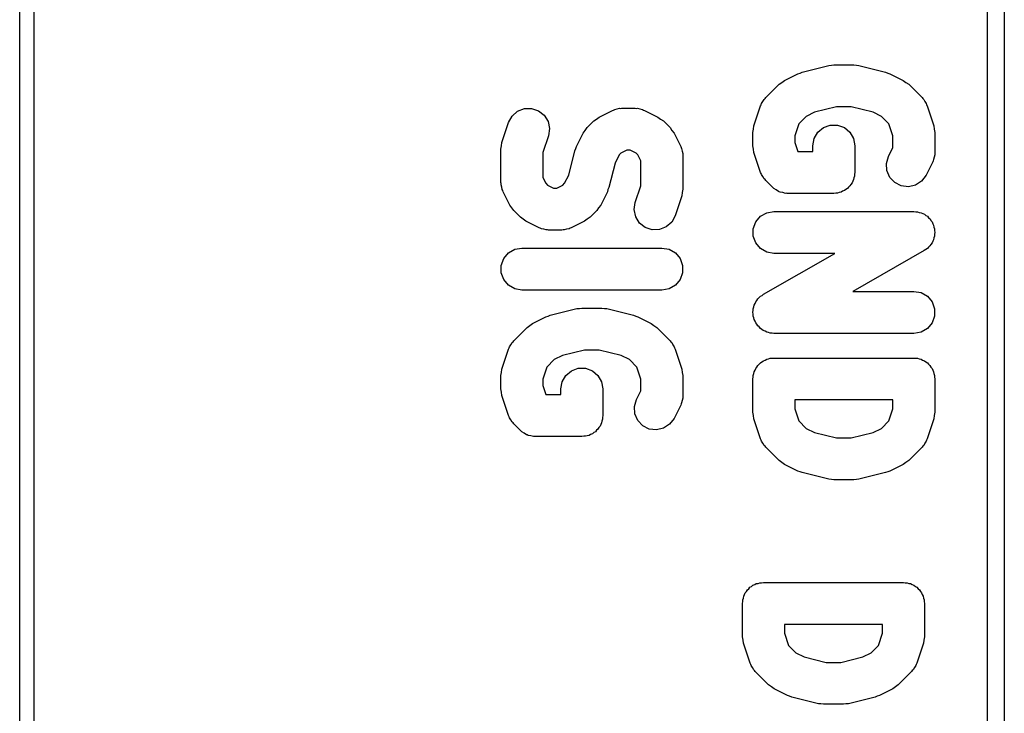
# Model space of a CAD drawing. Extents: x 81 to 161, y -172 to -32.
# Tile 84 of 94: x 81.48 to 88.52, y -51.92 to -46.96. Entities that reach past the tile are written whole.
import ezdxf

# ---------------------------------------------------------------- set-up
doc = ezdxf.new("R2010")
doc.units = 0
doc.header["$MEASUREMENT"] = 0
doc.layers.add('BLACK', color=7, linetype='CONTINUOUS')

msp = doc.modelspace()

# ---------------------------------------------------------------- linework, layer by layer
at = {"layer": 'BLACK', "linetype": 'CONTINUOUS'}
for p, q in [((81.484, -170.813), (81.484, -33.2762)), ((81.584, -33.2947), (81.584, -170.794)), ((88.397, -72.2614), (88.397, -42.6468)), ((88.517, -42.712), (88.517, -72.212)), ((87.0728, -47.3368), (87.2633, -47.2891)), ((87.2633, -47.2891), (87.2816, -47.2879)), ((87.2816, -47.2879), (87.2997, -47.2847)), ((87.2997, -47.2847), (87.4425, -47.2847)), ((87.4425, -47.2847), (87.4606, -47.2879)), ((87.4606, -47.2879), (87.4789, -47.2891)), ((87.4789, -47.2891), (87.6694, -47.3368)), ((86.9276, -47.4101), (86.9469, -47.3957)), ((86.9469, -47.3957), (87.0421, -47.3481)), ((87.0421, -47.3481), (87.0579, -47.3434)), ((87.0579, -47.3434), (87.0728, -47.3368)), ((87.6694, -47.3368), (87.6844, -47.3434)), ((87.6844, -47.3434), (87.7001, -47.3481)), ((87.7001, -47.3481), (87.7953, -47.3957)), ((87.7953, -47.3957), (87.8146, -47.41)), ((86.8127, -47.5191), (86.9079, -47.4238)), ((86.9079, -47.4238), (86.9276, -47.4101)), ((87.8146, -47.41), (87.8343, -47.4238)), ((87.8343, -47.4238), (87.9296, -47.5191)), ((86.7929, -47.5474), (86.8012, -47.5319)), ((86.8012, -47.5319), (86.8077, -47.5262)), ((86.8077, -47.5262), (86.8127, -47.5191)), ((87.9296, -47.5191), (87.9345, -47.5262)), ((87.9345, -47.5262), (87.941, -47.5319)), ((87.941, -47.5319), (87.9494, -47.5474)), ((85.0402, -47.6164), (85.0887, -47.5972)), ((85.0887, -47.5972), (85.1407, -47.5958)), ((85.1407, -47.5958), (85.1902, -47.6123)), ((85.1902, -47.6123), (85.231, -47.6447)), ((85.6231, -47.6576), (85.7183, -47.61)), ((85.7183, -47.61), (85.7266, -47.6076)), ((85.7266, -47.6076), (85.7341, -47.6032)), ((85.7341, -47.6032), (85.7514, -47.6002)), ((85.7514, -47.6002), (85.7683, -47.5952)), ((85.7683, -47.5952), (85.7769, -47.5957)), ((85.7769, -47.5957), (85.7854, -47.5942)), ((85.7854, -47.5942), (85.8806, -47.5942)), ((85.8806, -47.5942), (85.8892, -47.5957)), ((85.8892, -47.5957), (85.8978, -47.5952)), ((85.8978, -47.5952), (85.9146, -47.6002)), ((85.9146, -47.6002), (85.9319, -47.6032)), ((85.9319, -47.6032), (85.9394, -47.6076)), ((85.9394, -47.6076), (85.9477, -47.61)), ((85.9477, -47.61), (86.043, -47.6576)), ((86.7288, -47.7206), (86.7764, -47.5777)), ((86.7764, -47.5777), (86.7806, -47.5701)), ((86.7806, -47.5701), (86.7828, -47.5617)), ((86.7828, -47.5617), (86.7929, -47.5474)), ((87.3182, -47.5847), (87.1616, -47.6238)), ((87.4241, -47.5847), (87.3182, -47.5847)), ((87.5807, -47.6238), (87.4241, -47.5847)), ((87.9494, -47.5474), (87.9594, -47.5617)), ((87.9594, -47.5617), (87.9617, -47.5701)), ((87.9617, -47.5701), (87.9658, -47.5777)), ((87.9658, -47.5777), (88.0134, -47.7206)), ((84.9764, -47.6968), (85.0012, -47.6509)), ((85.0012, -47.6509), (85.0402, -47.6164)), ((85.231, -47.6447), (85.2582, -47.6891)), ((85.5841, -47.6857), (85.6038, -47.672)), ((85.6038, -47.672), (85.6231, -47.6576)), ((86.043, -47.6576), (86.0623, -47.672)), ((86.0623, -47.672), (86.0819, -47.6857)), ((87.1028, -47.6532), (87.0498, -47.7062)), ((87.1616, -47.6238), (87.1028, -47.6532)), ((87.6394, -47.6532), (87.5807, -47.6238)), ((87.6924, -47.7062), (87.6394, -47.6532)), ((84.9288, -47.8396), (84.9764, -47.6968)), ((85.2582, -47.6891), (85.2687, -47.7401)), ((85.2687, -47.7401), (85.261, -47.7916)), ((85.5084, -47.7723), (85.5227, -47.753)), ((85.5227, -47.753), (85.5365, -47.7334)), ((85.5365, -47.7334), (85.5841, -47.6857)), ((86.0819, -47.6857), (86.1296, -47.7334)), ((86.1296, -47.7334), (86.1433, -47.753)), ((86.1433, -47.753), (86.1577, -47.7723)), ((86.7211, -47.768), (86.7253, -47.7443)), ((86.7253, -47.7443), (86.7288, -47.7206)), ((87.0498, -47.7062), (87.0211, -47.7923)), ((87.1848, -47.7668), (87.2247, -47.7333)), ((87.2247, -47.7333), (87.2736, -47.7155)), ((87.2736, -47.7155), (87.3257, -47.7155)), ((87.3257, -47.7155), (87.3747, -47.7333)), ((87.3747, -47.7333), (87.4146, -47.7668)), ((87.7211, -47.7923), (87.6924, -47.7062)), ((88.0134, -47.7206), (88.0169, -47.7443)), ((88.0169, -47.7443), (88.0211, -47.768)), ((85.261, -47.7916), (85.2211, -47.9114)), ((85.4608, -47.8676), (85.5084, -47.7723)), ((86.1577, -47.7723), (86.2053, -47.8676)), ((86.7211, -47.8632), (86.7211, -47.768)), ((87.0211, -47.7923), (87.0211, -47.8389)), ((87.1497, -47.8632), (87.1587, -47.8119)), ((87.1587, -47.8119), (87.1848, -47.7668)), ((87.4146, -47.7668), (87.4406, -47.8119)), ((87.4406, -47.8119), (87.4497, -47.8632)), ((87.7211, -47.8754), (87.7211, -47.7923)), ((88.0211, -47.768), (88.0211, -47.9109)), ((84.9211, -47.887), (84.9253, -47.8634)), ((84.9211, -48.1251), (84.9211, -47.887)), ((84.9253, -47.8634), (84.9288, -47.8396)), ((85.4494, -47.8983), (85.4561, -47.8833)), ((85.4561, -47.8833), (85.4608, -47.8676)), ((85.8208, -47.8942), (85.779, -47.9151)), ((85.8452, -47.8942), (85.8208, -47.8942)), ((85.887, -47.9151), (85.8452, -47.8942)), ((86.2053, -47.8676), (86.2077, -47.8759)), ((86.2077, -47.8759), (86.2121, -47.8834)), ((86.2121, -47.8834), (86.2151, -47.9007)), ((86.7253, -47.8869), (86.7211, -47.8632)), ((86.7288, -47.9107), (86.7253, -47.8869)), ((87.0211, -47.8389), (87.0427, -47.9037)), ((87.1497, -47.9037), (87.1497, -47.8632)), ((87.4497, -47.8632), (87.4497, -48.0537)), ((87.6893, -47.939), (87.7211, -47.8754)), ((85.2211, -47.9114), (85.2211, -48.0897)), ((85.4058, -48.0728), (85.4494, -47.8983)), ((85.7658, -47.9283), (85.7365, -47.987)), ((85.779, -47.9151), (85.7658, -47.9283)), ((85.9002, -47.9283), (85.887, -47.9151)), ((85.9211, -47.9701), (85.9002, -47.9283)), ((86.2151, -47.9007), (86.2201, -47.9175)), ((86.2201, -47.9175), (86.2196, -47.9261)), ((86.2196, -47.9261), (86.2211, -47.9347)), ((86.2211, -47.9347), (86.2211, -48.1728)), ((86.7764, -48.0535), (86.7288, -47.9107)), ((87.0427, -47.9037), (87.1497, -47.9037)), ((87.6745, -47.9889), (87.6893, -47.939)), ((88.0121, -47.9622), (88.0077, -47.9697)), ((88.0151, -47.9448), (88.0121, -47.9622)), ((88.0201, -47.928), (88.0151, -47.9448)), ((88.0211, -47.9109), (88.0196, -47.9194)), ((88.0196, -47.9194), (88.0201, -47.928)), ((85.7365, -47.987), (85.6928, -48.1615)), ((85.9211, -48.1484), (85.9211, -47.9701)), ((87.6776, -48.0409), (87.6745, -47.9889)), ((88.0053, -47.9779), (87.9577, -48.0732)), ((88.0077, -47.9697), (88.0053, -47.9779)), ((85.2211, -48.0897), (85.242, -48.1315)), ((85.3764, -48.1315), (85.4058, -48.0728)), ((86.7806, -48.0611), (86.7764, -48.0535)), ((86.7828, -48.0695), (86.7806, -48.0611)), ((86.7929, -48.0839), (86.7828, -48.0695)), ((86.8012, -48.0993), (86.7929, -48.0839)), ((86.8077, -48.1051), (86.8012, -48.0993)), ((86.8127, -48.1122), (86.8077, -48.1051)), ((87.4406, -48.105), (87.4341, -48.1164)), ((87.4429, -48.0921), (87.4406, -48.105)), ((87.4474, -48.0798), (87.4429, -48.0921)), ((87.4497, -48.0537), (87.4474, -48.0666)), ((87.4474, -48.0666), (87.4474, -48.0798)), ((87.6983, -48.0887), (87.6776, -48.0409)), ((87.7341, -48.1266), (87.6983, -48.0887)), ((87.9577, -48.0732), (87.9266, -48.115)), ((84.9226, -48.1337), (84.9211, -48.1251)), ((84.9221, -48.1423), (84.9226, -48.1337)), ((84.9271, -48.1591), (84.9221, -48.1423)), ((84.9302, -48.1764), (84.9271, -48.1591)), ((85.242, -48.1315), (85.2552, -48.1447)), ((85.2552, -48.1447), (85.297, -48.1656)), ((85.297, -48.1656), (85.3214, -48.1656)), ((85.3214, -48.1656), (85.3632, -48.1447)), ((85.3632, -48.1447), (85.3764, -48.1315)), ((85.6928, -48.1615), (85.6861, -48.1765)), ((85.8812, -48.2682), (85.9211, -48.1484)), ((86.2211, -48.1728), (86.2169, -48.1964)), ((86.8603, -48.1598), (86.8127, -48.1122)), ((86.8657, -48.1636), (86.8603, -48.1598)), ((86.8699, -48.1686), (86.8657, -48.1636)), ((86.8869, -48.1784), (86.8699, -48.1686)), ((87.3847, -48.1752), (87.3747, -48.1836)), ((87.3961, -48.1686), (87.3847, -48.1752)), ((87.4045, -48.1586), (87.3961, -48.1686)), ((87.4146, -48.1501), (87.4045, -48.1586)), ((87.4212, -48.1388), (87.4146, -48.1501)), ((87.4296, -48.1287), (87.4212, -48.1388)), ((87.4341, -48.1164), (87.4296, -48.1287)), ((87.7807, -48.1499), (87.7341, -48.1266)), ((87.8325, -48.1558), (87.7807, -48.1499)), ((87.8832, -48.1437), (87.8325, -48.1558)), ((87.9266, -48.115), (87.8832, -48.1437)), ((84.9345, -48.1839), (84.9302, -48.1764)), ((84.937, -48.1922), (84.9345, -48.1839)), ((84.9846, -48.2875), (84.937, -48.1922)), ((85.6815, -48.1922), (85.6339, -48.2875)), ((85.6861, -48.1765), (85.6815, -48.1922)), ((86.2134, -48.2202), (86.1658, -48.3631)), ((86.2169, -48.1964), (86.2134, -48.2202)), ((86.903, -48.1897), (86.8869, -48.1784)), ((86.9093, -48.1914), (86.903, -48.1897)), ((86.9151, -48.1947), (86.9093, -48.1914)), ((86.9344, -48.1981), (86.9151, -48.1947)), ((86.9533, -48.2031), (86.9344, -48.1981)), ((86.9599, -48.2026), (86.9533, -48.2031)), ((86.9664, -48.2037), (86.9599, -48.2026)), ((87.2997, -48.2037), (86.9664, -48.2037)), ((87.3126, -48.2014), (87.2997, -48.2037)), ((87.3257, -48.2014), (87.3126, -48.2014)), ((87.3381, -48.1969), (87.3257, -48.2014)), ((87.351, -48.1947), (87.3381, -48.1969)), ((87.3624, -48.1881), (87.351, -48.1947)), ((87.3747, -48.1836), (87.3624, -48.1881)), ((84.9989, -48.3068), (84.9846, -48.2875)), ((85.0127, -48.3264), (84.9989, -48.3068)), ((85.6195, -48.3068), (85.6058, -48.3264)), ((85.6339, -48.2875), (85.6195, -48.3068)), ((85.8736, -48.3197), (85.8812, -48.2682)), ((85.0603, -48.3741), (85.0127, -48.3264)), ((85.08, -48.3878), (85.0603, -48.3741)), ((85.5581, -48.3741), (85.5384, -48.3879)), ((85.6058, -48.3264), (85.5581, -48.3741)), ((85.884, -48.3708), (85.8736, -48.3197)), ((85.9113, -48.4151), (85.884, -48.3708)), ((86.1658, -48.3631), (86.141, -48.4089)), ((86.7412, -48.4073), (86.7747, -48.3674)), ((86.7747, -48.3674), (86.8198, -48.3413)), ((86.8198, -48.3413), (86.8711, -48.3323)), ((86.8711, -48.3323), (87.8711, -48.3323)), ((87.8711, -48.3323), (87.8844, -48.3346)), ((87.8844, -48.3346), (87.8978, -48.3347)), ((87.8978, -48.3347), (87.9098, -48.3391)), ((87.9098, -48.3391), (87.9224, -48.3413)), ((87.9224, -48.3413), (87.9341, -48.3481)), ((87.9341, -48.3481), (87.9467, -48.3527)), ((87.9467, -48.3527), (87.9565, -48.361)), ((87.9565, -48.361), (87.9675, -48.3674)), ((87.9675, -48.3674), (87.9762, -48.3777)), ((87.9762, -48.3777), (87.9865, -48.3864)), ((87.9865, -48.3864), (87.9928, -48.3975)), ((85.0993, -48.4022), (85.08, -48.3878)), ((85.1945, -48.4498), (85.0993, -48.4022)), ((85.2028, -48.4522), (85.1945, -48.4498)), ((85.2103, -48.4566), (85.2028, -48.4522)), ((85.2276, -48.4596), (85.2103, -48.4566)), ((85.4081, -48.4566), (85.3908, -48.4596)), ((85.4156, -48.4522), (85.4081, -48.4566)), ((85.4239, -48.4498), (85.4156, -48.4522)), ((85.5192, -48.4022), (85.4239, -48.4498)), ((85.5384, -48.3879), (85.5192, -48.4022)), ((85.9521, -48.4475), (85.9113, -48.4151)), ((86.0015, -48.464), (85.9521, -48.4475)), ((86.102, -48.4434), (86.0536, -48.4626)), ((86.141, -48.4089), (86.102, -48.4434)), ((86.7234, -48.4562), (86.7412, -48.4073)), ((86.7234, -48.5083), (86.7234, -48.4562)), ((87.9928, -48.3975), (88.001, -48.4073)), ((88.001, -48.4073), (88.0056, -48.4199)), ((88.0056, -48.4199), (88.0123, -48.4316)), ((88.0123, -48.4316), (88.0145, -48.4442)), ((88.0145, -48.4442), (88.0188, -48.4562)), ((88.0188, -48.4562), (88.0188, -48.4697)), ((85.2444, -48.4646), (85.2276, -48.4596)), ((85.2531, -48.4641), (85.2444, -48.4646)), ((85.2616, -48.4656), (85.2531, -48.4641)), ((85.3568, -48.4656), (85.2616, -48.4656)), ((85.3654, -48.4641), (85.3568, -48.4656)), ((85.374, -48.4646), (85.3654, -48.4641)), ((85.3908, -48.4596), (85.374, -48.4646)), ((86.0536, -48.4626), (86.0015, -48.464)), ((86.7412, -48.5573), (86.7234, -48.5083)), ((88.0142, -48.521), (88.0118, -48.5342)), ((88.0188, -48.5083), (88.0142, -48.521)), ((88.0188, -48.4697), (88.0211, -48.483)), ((88.0211, -48.483), (88.0188, -48.4955)), ((88.0188, -48.4955), (88.0188, -48.5083)), ((85.0198, -48.6032), (85.0711, -48.5942)), ((85.0711, -48.5942), (86.0711, -48.5942)), ((86.0711, -48.5942), (86.1224, -48.6032)), ((86.7747, -48.5972), (86.7412, -48.5573)), ((86.8198, -48.6232), (86.7747, -48.5972)), ((87.9675, -48.5972), (87.9559, -48.6039)), ((87.9758, -48.5874), (87.9675, -48.5972)), ((87.9856, -48.5792), (87.9758, -48.5874)), ((87.9924, -48.5676), (87.9856, -48.5792)), ((88.001, -48.5573), (87.9924, -48.5676)), ((88.0054, -48.5453), (88.001, -48.5573)), ((88.0118, -48.5342), (88.0054, -48.5453)), ((84.9412, -48.6692), (84.9747, -48.6293)), ((84.9747, -48.6293), (85.0198, -48.6032)), ((86.1224, -48.6032), (86.1675, -48.6293)), ((86.1675, -48.6293), (86.201, -48.6692)), ((86.7967, -48.9235), (87.3063, -48.6323)), ((86.8711, -48.6323), (86.8198, -48.6232)), ((87.3063, -48.6323), (86.8711, -48.6323)), ((87.9455, -48.6125), (87.436, -48.9037)), ((87.9559, -48.6039), (87.9455, -48.6125)), ((84.9234, -48.7181), (84.9412, -48.6692)), ((84.9234, -48.7702), (84.9234, -48.7181)), ((86.201, -48.6692), (86.2188, -48.7181)), ((86.2188, -48.7181), (86.2188, -48.7702)), ((84.9412, -48.8192), (84.9234, -48.7702)), ((86.2188, -48.7702), (86.201, -48.8192)), ((84.9747, -48.8591), (84.9412, -48.8192)), ((85.0198, -48.8851), (84.9747, -48.8591)), ((86.1675, -48.8591), (86.1224, -48.8851)), ((86.201, -48.8192), (86.1675, -48.8591)), ((85.0711, -48.8942), (85.0198, -48.8851)), ((86.0711, -48.8942), (85.0711, -48.8942)), ((86.1224, -48.8851), (86.0711, -48.8942)), ((86.7566, -48.9568), (86.7665, -48.9486)), ((86.7665, -48.9486), (86.7747, -48.9388)), ((86.7747, -48.9388), (86.7864, -48.9321)), ((86.7864, -48.9321), (86.7967, -48.9235)), ((87.436, -48.9037), (87.8711, -48.9037)), ((87.8711, -48.9037), (87.9224, -48.9128)), ((87.9224, -48.9128), (87.9675, -48.9388)), ((87.9675, -48.9388), (88.001, -48.9787)), ((86.7234, -49.0277), (86.728, -49.015)), ((86.728, -49.015), (86.7304, -49.0018)), ((86.7304, -49.0018), (86.7368, -48.9907)), ((86.7368, -48.9907), (86.7412, -48.9787)), ((86.7412, -48.9787), (86.7499, -48.9684)), ((86.7499, -48.9684), (86.7566, -48.9568)), ((88.001, -48.9787), (88.0188, -49.0277)), ((85.1469, -49.1338), (85.2421, -49.0862)), ((85.2421, -49.0862), (85.2579, -49.0815)), ((85.2579, -49.0815), (85.2728, -49.0749)), ((85.2728, -49.0749), (85.4633, -49.0272)), ((85.4633, -49.0272), (85.4816, -49.0259)), ((85.4816, -49.0259), (85.4997, -49.0228)), ((85.4997, -49.0228), (85.6425, -49.0228)), ((85.6425, -49.0228), (85.6606, -49.0259)), ((85.6606, -49.0259), (85.6789, -49.0272)), ((85.6789, -49.0272), (85.8694, -49.0749)), ((85.8694, -49.0749), (85.8844, -49.0815)), ((85.8844, -49.0815), (85.9001, -49.0862)), ((85.9001, -49.0862), (85.9953, -49.1338)), ((86.7211, -49.053), (86.7234, -49.0405)), ((86.7234, -49.0663), (86.7211, -49.053)), ((86.7234, -49.0405), (86.7234, -49.0277)), ((86.7234, -49.0798), (86.7234, -49.0663)), ((86.7278, -49.0918), (86.7234, -49.0798)), ((88.0188, -49.0798), (88.001, -49.1287)), ((88.0188, -49.0277), (88.0188, -49.0798)), ((85.1079, -49.1619), (85.1276, -49.1482)), ((85.1276, -49.1482), (85.1469, -49.1338)), ((85.9953, -49.1338), (86.0146, -49.1481)), ((86.0146, -49.1481), (86.0343, -49.1619)), ((86.7299, -49.1044), (86.7278, -49.0918)), ((86.7366, -49.1161), (86.7299, -49.1044)), ((86.7412, -49.1287), (86.7366, -49.1161)), ((86.7494, -49.1385), (86.7412, -49.1287)), ((86.7558, -49.1496), (86.7494, -49.1385)), ((86.7661, -49.1583), (86.7558, -49.1496)), ((86.7747, -49.1686), (86.7661, -49.1583)), ((88.001, -49.1287), (87.9675, -49.1686)), ((85.0127, -49.2572), (85.1079, -49.1619)), ((86.0343, -49.1619), (86.1296, -49.2572)), ((86.7858, -49.175), (86.7747, -49.1686)), ((86.7955, -49.1833), (86.7858, -49.175)), ((86.8082, -49.1879), (86.7955, -49.1833)), ((86.8198, -49.1947), (86.8082, -49.1879)), ((86.8324, -49.1969), (86.8198, -49.1947)), ((86.8444, -49.2013), (86.8324, -49.1969)), ((86.8579, -49.2014), (86.8444, -49.2013)), ((86.8711, -49.2037), (86.8579, -49.2014)), ((87.8711, -49.2037), (86.8711, -49.2037)), ((87.9224, -49.1947), (87.8711, -49.2037)), ((87.9675, -49.1686), (87.9224, -49.1947)), ((84.9806, -49.3082), (84.9828, -49.2998)), ((84.9828, -49.2998), (84.9929, -49.2854)), ((84.9929, -49.2854), (85.0012, -49.27)), ((85.0012, -49.27), (85.0077, -49.2643)), ((85.0077, -49.2643), (85.0127, -49.2572)), ((86.1296, -49.2572), (86.1345, -49.2643)), ((86.1345, -49.2643), (86.141, -49.27)), ((86.141, -49.27), (86.1494, -49.2854)), ((86.1494, -49.2854), (86.1594, -49.2998)), ((86.1594, -49.2998), (86.1617, -49.3082)), ((84.9288, -49.4587), (84.9764, -49.3158)), ((84.9764, -49.3158), (84.9806, -49.3082)), ((85.3616, -49.3619), (85.3028, -49.3913)), ((85.5182, -49.3228), (85.3616, -49.3619)), ((85.6241, -49.3228), (85.5182, -49.3228)), ((85.7807, -49.3619), (85.6241, -49.3228)), ((85.8394, -49.3913), (85.7807, -49.3619)), ((86.1617, -49.3082), (86.1658, -49.3158)), ((86.1658, -49.3158), (86.2134, -49.4587)), ((85.3028, -49.3913), (85.2498, -49.4443)), ((85.8924, -49.4443), (85.8394, -49.3913)), ((86.7497, -49.4449), (86.7562, -49.4335)), ((86.7562, -49.4335), (86.7663, -49.425)), ((86.7663, -49.425), (86.7747, -49.415)), ((86.7747, -49.415), (86.7861, -49.4084)), ((86.7861, -49.4084), (86.7961, -49.4)), ((86.7961, -49.4), (86.8085, -49.3955)), ((86.8085, -49.3955), (86.8198, -49.389)), ((86.8198, -49.389), (86.8327, -49.3867)), ((86.8327, -49.3867), (86.8451, -49.3822)), ((86.8451, -49.3822), (86.8582, -49.3822)), ((86.8582, -49.3822), (86.8711, -49.3799)), ((86.8711, -49.3799), (87.8711, -49.3799)), ((87.8711, -49.3799), (87.884, -49.3822)), ((87.884, -49.3822), (87.8972, -49.3822)), ((87.8972, -49.3822), (87.9095, -49.3867)), ((87.9095, -49.3867), (87.9224, -49.389)), ((87.9224, -49.389), (87.9338, -49.3955)), ((87.9338, -49.3955), (87.9461, -49.4)), ((87.9461, -49.4), (87.9562, -49.4084)), ((87.9562, -49.4084), (87.9675, -49.415)), ((87.9675, -49.415), (87.976, -49.425)), ((87.976, -49.425), (87.986, -49.4335)), ((87.986, -49.4335), (87.9926, -49.4449)), ((84.9211, -49.5061), (84.9253, -49.4824)), ((84.9211, -49.6013), (84.9211, -49.5061)), ((84.9253, -49.4824), (84.9288, -49.4587)), ((85.2498, -49.4443), (85.2211, -49.5304)), ((85.3587, -49.55), (85.3848, -49.5049)), ((85.3848, -49.5049), (85.4247, -49.4714)), ((85.4247, -49.4714), (85.4736, -49.4536)), ((85.4736, -49.4536), (85.5257, -49.4536)), ((85.5257, -49.4536), (85.5747, -49.4714)), ((85.5747, -49.4714), (85.6146, -49.5049)), ((85.6146, -49.5049), (85.6406, -49.55)), ((85.9211, -49.5304), (85.8924, -49.4443)), ((86.2134, -49.4587), (86.2169, -49.4824)), ((86.2169, -49.4824), (86.2211, -49.5061)), ((86.2211, -49.5061), (86.2211, -49.649)), ((86.7234, -49.5039), (86.7279, -49.4915)), ((86.7234, -49.517), (86.7234, -49.5039)), ((86.7279, -49.4915), (86.7302, -49.4786)), ((86.7302, -49.4786), (86.7367, -49.4672)), ((86.7367, -49.4672), (86.7412, -49.4549)), ((86.7412, -49.4549), (86.7497, -49.4449)), ((87.9926, -49.4449), (88.001, -49.4549)), ((88.001, -49.4549), (88.0055, -49.4672)), ((88.0055, -49.4672), (88.0121, -49.4786)), ((88.0121, -49.4786), (88.0144, -49.4915)), ((88.0144, -49.4915), (88.0188, -49.5039)), ((88.0188, -49.5039), (88.0188, -49.517)), ((85.2211, -49.5304), (85.2211, -49.577)), ((85.2211, -49.577), (85.2427, -49.6418)), ((85.3497, -49.6013), (85.3587, -49.55)), ((85.6406, -49.55), (85.6497, -49.6013)), ((85.9211, -49.6135), (85.9211, -49.5304)), ((86.7211, -49.5299), (86.7234, -49.517)), ((86.7211, -49.768), (86.7211, -49.5299)), ((88.0188, -49.517), (88.0211, -49.5299)), ((88.0211, -49.5299), (88.0211, -49.768)), ((84.9253, -49.625), (84.9211, -49.6013)), ((84.9288, -49.6488), (84.9253, -49.625)), ((84.9764, -49.7916), (84.9288, -49.6488)), ((85.2427, -49.6418), (85.3497, -49.6418)), ((85.3497, -49.6418), (85.3497, -49.6013)), ((85.6497, -49.6013), (85.6497, -49.7918)), ((85.8893, -49.6771), (85.9211, -49.6135)), ((86.2211, -49.649), (86.2196, -49.6575)), ((85.8745, -49.727), (85.8893, -49.6771)), ((86.2053, -49.716), (86.1577, -49.8113)), ((86.2077, -49.7077), (86.2053, -49.716)), ((86.2121, -49.7003), (86.2077, -49.7077)), ((86.2151, -49.6829), (86.2121, -49.7003)), ((86.2201, -49.6661), (86.2151, -49.6829)), ((86.2196, -49.6575), (86.2201, -49.6661)), ((87.0211, -49.6799), (87.0211, -49.7437)), ((87.7211, -49.6799), (87.0211, -49.6799)), ((87.7211, -49.7437), (87.7211, -49.6799)), ((84.9806, -49.7992), (84.9764, -49.7916)), ((85.6497, -49.7918), (85.6474, -49.8047)), ((85.8776, -49.779), (85.8745, -49.727)), ((85.8983, -49.8268), (85.8776, -49.779)), ((86.7253, -49.7917), (86.7211, -49.768)), ((86.7288, -49.8154), (86.7253, -49.7917)), ((87.0211, -49.7437), (87.0498, -49.8298)), ((87.6924, -49.8298), (87.7211, -49.7437)), ((88.0169, -49.7917), (88.0134, -49.8154)), ((88.0211, -49.768), (88.0169, -49.7917)), ((84.9828, -49.8076), (84.9806, -49.7992)), ((84.9929, -49.822), (84.9828, -49.8076)), ((85.0012, -49.8374), (84.9929, -49.822)), ((85.0077, -49.8432), (85.0012, -49.8374)), ((85.0127, -49.8503), (85.0077, -49.8432)), ((85.0603, -49.8979), (85.0127, -49.8503)), ((85.6341, -49.8545), (85.6296, -49.8668)), ((85.6406, -49.8431), (85.6341, -49.8545)), ((85.6429, -49.8302), (85.6406, -49.8431)), ((85.6474, -49.8179), (85.6429, -49.8302)), ((85.6474, -49.8047), (85.6474, -49.8179)), ((85.9341, -49.8647), (85.8983, -49.8268)), ((86.1266, -49.8531), (86.0832, -49.8818)), ((86.1577, -49.8113), (86.1266, -49.8531)), ((86.7764, -49.9583), (86.7288, -49.8154)), ((87.0498, -49.8298), (87.1028, -49.8828)), ((87.6394, -49.8828), (87.6924, -49.8298)), ((88.0134, -49.8154), (87.9658, -49.9583)), ((85.0657, -49.9017), (85.0603, -49.8979)), ((85.0699, -49.9067), (85.0657, -49.9017)), ((85.0869, -49.9165), (85.0699, -49.9067)), ((85.103, -49.9278), (85.0869, -49.9165)), ((85.1093, -49.9295), (85.103, -49.9278)), ((85.1151, -49.9328), (85.1093, -49.9295)), ((85.1344, -49.9362), (85.1151, -49.9328)), ((85.551, -49.9328), (85.5381, -49.935)), ((85.5624, -49.9262), (85.551, -49.9328)), ((85.5747, -49.9217), (85.5624, -49.9262)), ((85.5847, -49.9133), (85.5747, -49.9217)), ((85.5961, -49.9067), (85.5847, -49.9133)), ((85.6045, -49.8967), (85.5961, -49.9067)), ((85.6146, -49.8882), (85.6045, -49.8967)), ((85.6212, -49.8769), (85.6146, -49.8882)), ((85.6296, -49.8668), (85.6212, -49.8769)), ((85.9807, -49.888), (85.9341, -49.8647)), ((86.0325, -49.8939), (85.9807, -49.888)), ((86.0832, -49.8818), (86.0325, -49.8939)), ((87.1028, -49.8828), (87.1616, -49.9122)), ((87.1616, -49.9122), (87.3182, -49.9513)), ((87.4241, -49.9513), (87.5807, -49.9122)), ((87.5807, -49.9122), (87.6394, -49.8828)), ((85.1533, -49.9412), (85.1344, -49.9362)), ((85.1599, -49.9407), (85.1533, -49.9412)), ((85.1664, -49.9418), (85.1599, -49.9407)), ((85.4997, -49.9418), (85.1664, -49.9418)), ((85.5126, -49.9395), (85.4997, -49.9418)), ((85.5257, -49.9395), (85.5126, -49.9395)), ((85.5381, -49.935), (85.5257, -49.9395)), ((86.7806, -49.9659), (86.7764, -49.9583)), ((86.7828, -49.9742), (86.7806, -49.9659)), ((86.7929, -49.9886), (86.7828, -49.9742)), ((86.8012, -50.0041), (86.7929, -49.9886)), ((86.8077, -50.0098), (86.8012, -50.0041)), ((87.3182, -49.9513), (87.4241, -49.9513)), ((87.941, -50.0041), (87.9345, -50.0098)), ((87.9494, -49.9886), (87.941, -50.0041)), ((87.9594, -49.9742), (87.9494, -49.9886)), ((87.9617, -49.9659), (87.9594, -49.9742)), ((87.9658, -49.9583), (87.9617, -49.9659)), ((86.8127, -50.0169), (86.8077, -50.0098)), ((86.9079, -50.1122), (86.8127, -50.0169)), ((87.9296, -50.0169), (87.8343, -50.1122)), ((87.9345, -50.0098), (87.9296, -50.0169)), ((86.9276, -50.1259), (86.9079, -50.1122)), ((86.9469, -50.1403), (86.9276, -50.1259)), ((87.0421, -50.1879), (86.9469, -50.1403)), ((87.7953, -50.1403), (87.7001, -50.1879)), ((87.8146, -50.1259), (87.7953, -50.1403)), ((87.8343, -50.1122), (87.8146, -50.1259)), ((87.0579, -50.1926), (87.0421, -50.1879)), ((87.0728, -50.1992), (87.0579, -50.1926)), ((87.2633, -50.2469), (87.0728, -50.1992)), ((87.6694, -50.1992), (87.4789, -50.2469)), ((87.6844, -50.1926), (87.6694, -50.1992)), ((87.7001, -50.1879), (87.6844, -50.1926)), ((87.2816, -50.2481), (87.2633, -50.2469)), ((87.2997, -50.2513), (87.2816, -50.2481)), ((87.4425, -50.2513), (87.2997, -50.2513)), ((87.4606, -50.2481), (87.4425, -50.2513)), ((87.4789, -50.2469), (87.4606, -50.2481)), ((86.7582, -50.9903), (86.7706, -50.9858)), ((86.7706, -50.9858), (86.7837, -50.9858)), ((86.7837, -50.9858), (86.7966, -50.9835)), ((86.7966, -50.9835), (87.7966, -50.9835)), ((87.7966, -50.9835), (87.8095, -50.9858)), ((87.8095, -50.9858), (87.8227, -50.9858)), ((87.8227, -50.9858), (87.835, -50.9903)), ((86.6622, -51.0708), (86.6667, -51.0585)), ((86.6667, -51.0585), (86.6752, -51.0484)), ((86.6752, -51.0484), (86.6817, -51.0371)), ((86.6817, -51.0371), (86.6918, -51.0286)), ((86.6918, -51.0286), (86.7002, -51.0186)), ((86.7002, -51.0186), (86.7116, -51.012)), ((86.7116, -51.012), (86.7216, -51.0036)), ((86.7216, -51.0036), (86.734, -50.9991)), ((86.734, -50.9991), (86.7453, -50.9925)), ((86.7453, -50.9925), (86.7582, -50.9903)), ((87.835, -50.9903), (87.8479, -50.9925)), ((87.8479, -50.9925), (87.8593, -50.9991)), ((87.8593, -50.9991), (87.8716, -51.0036)), ((87.8716, -51.0036), (87.8817, -51.012)), ((87.8817, -51.012), (87.893, -51.0186)), ((87.893, -51.0186), (87.9015, -51.0286)), ((87.9015, -51.0286), (87.9115, -51.0371)), ((87.9115, -51.0371), (87.9181, -51.0484)), ((87.9181, -51.0484), (87.9265, -51.0585)), ((87.9265, -51.0585), (87.931, -51.0708)), ((86.6466, -51.1335), (86.6489, -51.1206)), ((86.6489, -51.1075), (86.6534, -51.0951)), ((86.6489, -51.1206), (86.6489, -51.1075)), ((86.6534, -51.0951), (86.6557, -51.0822)), ((86.6557, -51.0822), (86.6622, -51.0708)), ((87.931, -51.0708), (87.9376, -51.0822)), ((87.9376, -51.0822), (87.9399, -51.0951)), ((87.9399, -51.0951), (87.9443, -51.1075)), ((87.9443, -51.1075), (87.9443, -51.1206)), ((87.9443, -51.1206), (87.9466, -51.1335)), ((86.6466, -51.3716), (86.6466, -51.1335)), ((87.9466, -51.1335), (87.9466, -51.3716)), ((86.9466, -51.2835), (86.9466, -51.3473)), ((87.6466, -51.2835), (86.9466, -51.2835)), ((87.6466, -51.3473), (87.6466, -51.2835)), ((86.6508, -51.3953), (86.6466, -51.3716)), ((86.6543, -51.419), (86.6508, -51.3953)), ((86.9466, -51.3473), (86.9753, -51.4334)), ((87.6179, -51.4334), (87.6466, -51.3473)), ((87.9424, -51.3953), (87.9389, -51.419)), ((87.9466, -51.3716), (87.9424, -51.3953)), ((86.7019, -51.5619), (86.6543, -51.419)), ((86.9753, -51.4334), (87.0283, -51.4864)), ((87.5649, -51.4864), (87.6179, -51.4334)), ((87.9389, -51.419), (87.8913, -51.5619)), ((87.0283, -51.4864), (87.0871, -51.5158)), ((87.0871, -51.5158), (87.2437, -51.5549)), ((87.3496, -51.5549), (87.5062, -51.5158)), ((87.5062, -51.5158), (87.5649, -51.4864)), ((86.7061, -51.5695), (86.7019, -51.5619)), ((86.7083, -51.5778), (86.7061, -51.5695)), ((86.7184, -51.5922), (86.7083, -51.5778)), ((86.7267, -51.6077), (86.7184, -51.5922)), ((86.7332, -51.6134), (86.7267, -51.6077)), ((86.7382, -51.6205), (86.7332, -51.6134)), ((86.8334, -51.7158), (86.7382, -51.6205)), ((87.2437, -51.5549), (87.3496, -51.5549)), ((87.8551, -51.6205), (87.7598, -51.7158)), ((87.86, -51.6134), (87.8551, -51.6205)), ((87.8665, -51.6077), (87.86, -51.6134)), ((87.8749, -51.5922), (87.8665, -51.6077)), ((87.8849, -51.5778), (87.8749, -51.5922)), ((87.8872, -51.5695), (87.8849, -51.5778)), ((87.8913, -51.5619), (87.8872, -51.5695)), ((86.8531, -51.7295), (86.8334, -51.7158)), ((86.8724, -51.7439), (86.8531, -51.7295)), ((86.9676, -51.7915), (86.8724, -51.7439)), ((87.7208, -51.7439), (87.6256, -51.7915)), ((87.7401, -51.7295), (87.7208, -51.7439)), ((87.7598, -51.7158), (87.7401, -51.7295)), ((86.9834, -51.7961), (86.9676, -51.7915)), ((86.9983, -51.8028), (86.9834, -51.7961)), ((87.1888, -51.8504), (86.9983, -51.8028)), ((87.5949, -51.8028), (87.4044, -51.8504)), ((87.6099, -51.7961), (87.5949, -51.8028)), ((87.6256, -51.7915), (87.6099, -51.7961)), ((87.2071, -51.8517), (87.1888, -51.8504)), ((87.2252, -51.8549), (87.2071, -51.8517)), ((87.368, -51.8549), (87.2252, -51.8549)), ((87.3861, -51.8517), (87.368, -51.8549)), ((87.4044, -51.8504), (87.3861, -51.8517))]:
    msp.add_line(p, q, dxfattribs=at)

doc.saveas('drawing.dxf')
